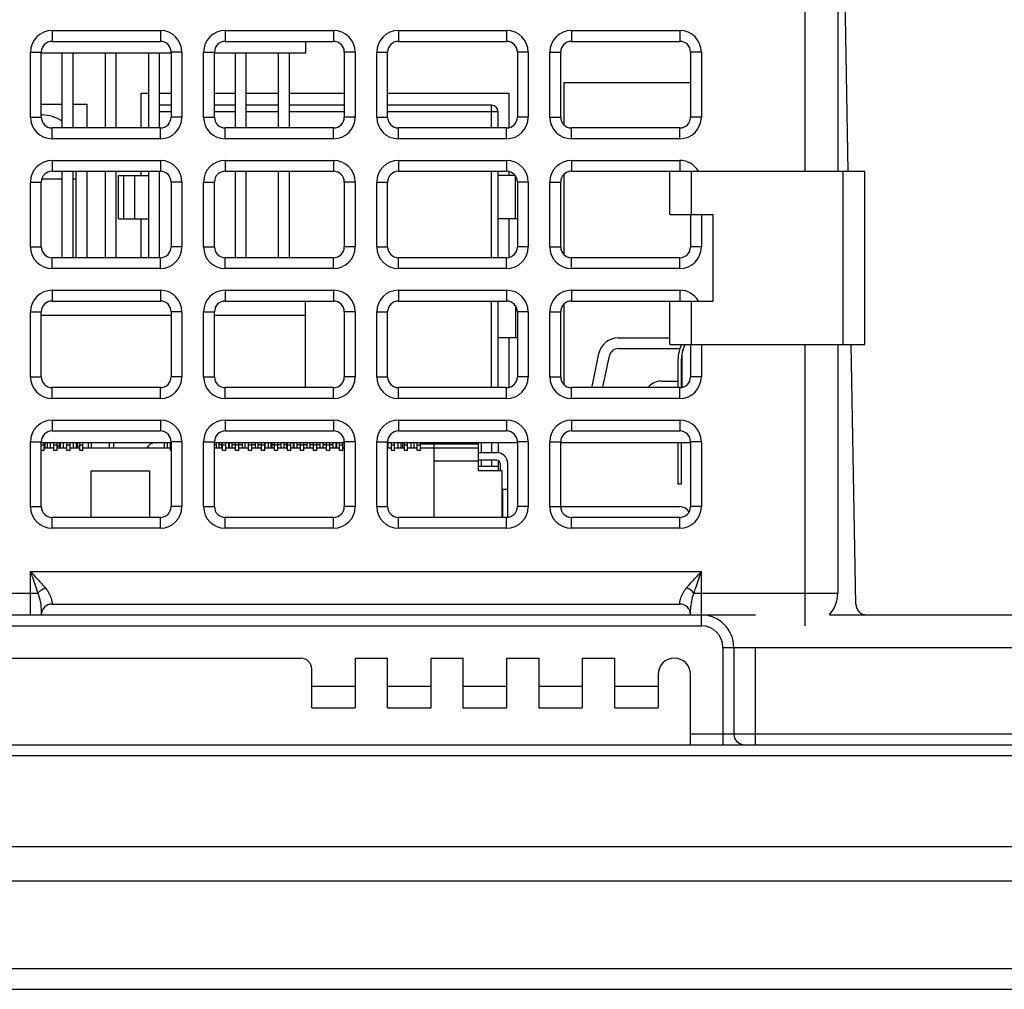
# Model space of a CAD drawing. Header units: millimetres. Extents: x 0 to 594, y 0 to 420.
# Tile 6 of 18: x 270 to 316, y 48 to 92. Entities that reach past the tile are written whole.
import ezdxf

# ---------------------------------------------------------------- set-up
doc = ezdxf.new("R2010")
doc.units = ezdxf.units.MM
doc.header["$LTSCALE"] = 32.67
doc.layers.get('0').update_dxf_attribs({"linetype": 'CONTINUOUS'})
doc.layers.add('3_ALL_AXES', color=7, linetype='CONTINUOUS')
doc.styles.get("Standard").update_dxf_attribs({"font": 'txt', "width": 0.85})
doc.dimstyles.new('DIMSTYLE_1', dxfattribs={"dimtxt": 3.5, "dimasz": 3.5, "dimexe": 1, "dimexo": 0.5, "dimgap": 0.875, "dimtad": 1, "dimdec": 4, "dimdsep": 46, "dimtxsty": 'STANDARD', "dimblk": '_FILLED', "dimblk1": '_FILLED', "dimblk2": '_FILLED', "dimcen": 0.09, "dimadec": 4, "dimazin": 2, "dimtp": 0.2, "dimtm": 0.2, "dimtfac": 1, "dimtdec": 4, "dimtofl": 0, "dimtmove": 0, "dimatfit": 3, "dimldrblk": '_FILLED', "dimfxl": 1, "dimtolj": 1, "dimarcsym": 0})

# ---------------------------------------------------------------- blocks, each defined once
blk = doc.blocks.new('_FILLED')
at = {"color": 0, "linetype": 'BYBLOCK'}
blk.add_solid([(0, 0), (-1, 0.143), (-1, -0.143)], dxfattribs=at)
blk = doc.blocks.new('*D8')
at = {"color": 2, "linetype": 'CONTINUOUS'}
for p, q in [((169.241, 58.915), (169.241, 133.404)), ((355.241, 58.915), (355.241, 133.404)), ((169.241, 132.404), (262.241, 132.404)), ((355.241, 132.404), (262.241, 132.404))]:
    blk.add_line(p, q, dxfattribs=at)
at = {"color": 2, "linetype": 'CONTINUOUS', "xscale": 3.5, "yscale": 3.5, "zscale": 3.5, "rotation": 180}
blk.add_blockref('_FILLED', (169.241, 132.404), dxfattribs=at)
at = {"color": 2, "linetype": 'CONTINUOUS', "xscale": 3.5, "yscale": 3.5, "zscale": 3.5}
blk.add_blockref('_FILLED', (355.241, 132.404), dxfattribs=at)
at = {"color": 2, "linetype": 'CONTINUOUS', "insert": (262.241, 136.779), "char_height": 3.5, "width": 11.25, "attachment_point": 2, "line_spacing_factor": 0.9}
blk.add_mtext('186', dxfattribs=at)

msp = doc.modelspace()

# ---------------------------------------------------------------- linework, layer by layer
at = {"color": 9, "linetype": 'CONTINUOUS'}
for p, q in [((306.54111, 85.41529), (306.54111, 113.41529)), ((271.74111, 91.91529), (271.74111, 91.41529)), ((271.74111, 91.91529), (276.74111, 91.91529)), ((276.74111, 91.91529), (276.74111, 91.41529)), ((279.74111, 91.91529), (284.74111, 91.91529)), ((279.74111, 91.91529), (279.74111, 91.41529)), ((284.74111, 91.91529), (284.74111, 91.41529)), ((287.74111, 91.91529), (292.74111, 91.91529)), ((287.74111, 91.91529), (287.74111, 91.41529)), ((292.74111, 91.91529), (292.74111, 91.41529)), ((295.74111, 91.91529), (300.74111, 91.91529)), ((295.74111, 91.91529), (295.74111, 91.41529)), ((300.74111, 91.91529), (300.74111, 91.41529)), ((270.74111, 87.91529), (270.74111, 90.91529)), ((270.74111, 90.91529), (271.24111, 90.91529)), ((277.74111, 90.91529), (277.24111, 90.91529)), ((277.74111, 90.91529), (277.74111, 87.91529)), ((278.74111, 90.91529), (279.24111, 90.91529)), ((278.74111, 87.91529), (278.74111, 90.91529)), ((285.74111, 90.91529), (285.24111, 90.91529)), ((285.74111, 90.91529), (285.74111, 87.91529)), ((286.74111, 90.91529), (287.24111, 90.91529)), ((286.74111, 87.91529), (286.74111, 90.91529)), ((293.74111, 90.91529), (293.24111, 90.91529)), ((293.74111, 90.91529), (293.74111, 87.91529)), ((294.74111, 90.91529), (295.24111, 90.91529)), ((294.74111, 87.91529), (294.74111, 90.91529)), ((301.74111, 90.91529), (301.24111, 90.91529)), ((301.74111, 90.91529), (301.74111, 87.91529)), ((292.05111, 87.41529), (292.05111, 88.46529)), ((270.74111, 87.91529), (271.24111, 87.91529)), ((277.24111, 88.16529), (276.69111, 88.16529)), ((277.74111, 87.91529), (277.24111, 87.91529)), ((278.74111, 87.91529), (279.24111, 87.91529)), ((280.19111, 88.16529), (279.24111, 88.16529)), ((282.19111, 88.16529), (280.69111, 88.16529)), ((285.24111, 88.16529), (282.69111, 88.16529)), ((285.74111, 87.91529), (285.24111, 87.91529)), ((286.74111, 87.91529), (287.24111, 87.91529)), ((292.35111, 88.16529), (287.24111, 88.16529)), ((293.74111, 87.91529), (293.24111, 87.91529)), ((294.74111, 87.91529), (295.24111, 87.91529)), ((301.74111, 87.91529), (301.24111, 87.91529)), ((271.74111, 86.91529), (271.74111, 87.41529)), ((276.74111, 86.91529), (276.74111, 87.41529)), ((279.74111, 86.91529), (279.74111, 87.41529)), ((284.74111, 86.91529), (284.74111, 87.41529)), ((287.74111, 86.91529), (287.74111, 87.41529)), ((292.74111, 86.91529), (292.74111, 87.41529)), ((295.74111, 86.91529), (295.74111, 87.41529)), ((300.74111, 86.91529), (300.74111, 87.41529)), ((276.74111, 86.91529), (271.74111, 86.91529)), ((284.74111, 86.91529), (279.74111, 86.91529)), ((292.74111, 86.91529), (287.74111, 86.91529)), ((300.74111, 86.91529), (295.74111, 86.91529)), ((271.74111, 85.91529), (276.74111, 85.91529)), ((271.74111, 85.91529), (271.74111, 85.41529)), ((276.74111, 85.91529), (276.74111, 85.41529)), ((279.74111, 85.91529), (284.74111, 85.91529)), ((279.74111, 85.91529), (279.74111, 85.41529)), ((284.74111, 85.91529), (284.74111, 85.41529)), ((287.74111, 85.91529), (292.74111, 85.91529)), ((287.74111, 85.91529), (287.74111, 85.41529)), ((292.74111, 85.91529), (292.74111, 85.41529)), ((295.74111, 85.91529), (300.74111, 85.91529)), ((295.74111, 85.91529), (295.74111, 85.41529)), ((300.74111, 85.91529), (300.74111, 85.41529)), ((292.05111, 81.41529), (292.05111, 85.41529)), ((301.29111, 83.41529), (301.29111, 85.41529)), ((308.29111, 77.41529), (308.29111, 85.41529)), ((270.74111, 84.91529), (271.24111, 84.91529)), ((270.74111, 81.91529), (270.74111, 84.91529)), ((277.74111, 84.91529), (277.24111, 84.91529)), ((277.74111, 84.91529), (277.74111, 81.91529)), ((278.74111, 84.91529), (279.24111, 84.91529)), ((278.74111, 81.91529), (278.74111, 84.91529)), ((285.74111, 84.91529), (285.24111, 84.91529)), ((285.74111, 84.91529), (285.74111, 81.91529)), ((286.74111, 84.91529), (287.24111, 84.91529)), ((286.74111, 81.91529), (286.74111, 84.91529)), ((293.74111, 84.91529), (293.24111, 84.91529)), ((293.74111, 84.91529), (293.74111, 81.91529)), ((294.74111, 84.91529), (295.24111, 84.91529)), ((294.74111, 81.91529), (294.74111, 84.91529)), ((301.74111, 83.41529), (301.74111, 81.91529)), ((270.74111, 81.91529), (271.24111, 81.91529)), ((277.74111, 81.91529), (277.24111, 81.91529)), ((278.74111, 81.91529), (279.24111, 81.91529)), ((285.74111, 81.91529), (285.24111, 81.91529)), ((286.74111, 81.91529), (287.24111, 81.91529)), ((293.74111, 81.91529), (293.24111, 81.91529)), ((294.74111, 81.91529), (295.24111, 81.91529)), ((301.74111, 81.91529), (301.24111, 81.91529)), ((271.74111, 80.91529), (271.74111, 81.41529)), ((276.74111, 80.91529), (276.74111, 81.41529)), ((279.74111, 80.91529), (279.74111, 81.41529)), ((284.74111, 80.91529), (284.74111, 81.41529)), ((287.74111, 80.91529), (287.74111, 81.41529)), ((292.74111, 80.91529), (292.74111, 81.41529)), ((295.74111, 80.91529), (295.74111, 81.41529)), ((300.74111, 80.91529), (300.74111, 81.41529)), ((276.74111, 80.91529), (271.74111, 80.91529)), ((284.74111, 80.91529), (279.74111, 80.91529)), ((292.74111, 80.91529), (287.74111, 80.91529)), ((300.74111, 80.91529), (295.74111, 80.91529)), ((271.74111, 79.91529), (276.74111, 79.91529)), ((271.74111, 79.91529), (271.74111, 79.41529)), ((276.74111, 79.91529), (276.74111, 79.41529)), ((279.74111, 79.91529), (284.74111, 79.91529)), ((279.74111, 79.91529), (279.74111, 79.41529)), ((284.74111, 79.91529), (284.74111, 79.41529)), ((287.74111, 79.91529), (292.74111, 79.91529)), ((287.74111, 79.91529), (287.74111, 79.41529)), ((292.74111, 79.91529), (292.74111, 79.41529)), ((295.74111, 79.91529), (300.74111, 79.91529)), ((295.74111, 79.91529), (295.74111, 79.41529)), ((300.74111, 79.91529), (300.74111, 79.41529)), ((292.05111, 75.41529), (292.05111, 79.41529)), ((301.29111, 77.41529), (301.29111, 79.41529)), ((270.74111, 78.91529), (271.24111, 78.91529)), ((270.74111, 75.91529), (270.74111, 78.91529)), ((277.74111, 78.91529), (277.24111, 78.91529)), ((277.74111, 78.91529), (277.74111, 75.91529)), ((278.74111, 78.91529), (279.24111, 78.91529)), ((278.74111, 75.91529), (278.74111, 78.91529)), ((285.74111, 78.91529), (285.24111, 78.91529)), ((285.74111, 78.91529), (285.74111, 75.91529)), ((286.74111, 78.91529), (287.24111, 78.91529)), ((286.74111, 75.91529), (286.74111, 78.91529)), ((293.74111, 78.91529), (293.24111, 78.91529)), ((293.74111, 78.91529), (293.74111, 75.91529)), ((294.74111, 78.91529), (295.24111, 78.91529)), ((294.74111, 75.91529), (294.74111, 78.91529)), ((301.74111, 77.41529), (301.74111, 75.91529)), ((306.54111, 64.41529), (306.54111, 77.41529)), ((270.74111, 75.91529), (271.24111, 75.91529)), ((277.74111, 75.91529), (277.24111, 75.91529)), ((278.74111, 75.91529), (279.24111, 75.91529)), ((285.74111, 75.91529), (285.24111, 75.91529)), ((286.74111, 75.91529), (287.24111, 75.91529)), ((293.74111, 75.91529), (293.24111, 75.91529)), ((294.74111, 75.91529), (295.24111, 75.91529)), ((301.74111, 75.91529), (301.24111, 75.91529)), ((271.74111, 74.91529), (271.74111, 75.41529)), ((276.74111, 74.91529), (276.74111, 75.41529)), ((279.74111, 74.91529), (279.74111, 75.41529)), ((284.74111, 74.91529), (284.74111, 75.41529)), ((287.74111, 74.91529), (287.74111, 75.41529)), ((292.74111, 74.91529), (292.74111, 75.41529)), ((295.74111, 74.91529), (295.74111, 75.41529)), ((300.74111, 74.91529), (300.74111, 75.41529)), ((276.74111, 74.91529), (271.74111, 74.91529)), ((284.74111, 74.91529), (279.74111, 74.91529)), ((292.74111, 74.91529), (287.74111, 74.91529)), ((300.74111, 74.91529), (295.74111, 74.91529)), ((271.74111, 73.91529), (276.74111, 73.91529)), ((271.74111, 73.91529), (271.74111, 73.41529)), ((276.74111, 73.91529), (276.74111, 73.41529)), ((279.74111, 73.91529), (284.74111, 73.91529)), ((279.74111, 73.91529), (279.74111, 73.41529)), ((284.74111, 73.91529), (284.74111, 73.41529)), ((287.74111, 73.91529), (292.74111, 73.91529)), ((287.74111, 73.91529), (287.74111, 73.41529)), ((292.74111, 73.91529), (292.74111, 73.41529)), ((295.74111, 73.91529), (300.74111, 73.91529)), ((295.74111, 73.91529), (295.74111, 73.41529)), ((300.74111, 73.91529), (300.74111, 73.41529)), ((270.74111, 72.91529), (271.24111, 72.91529)), ((270.74111, 69.91529), (270.74111, 72.91529)), ((277.74111, 72.91529), (277.24111, 72.91529)), ((277.74111, 72.91529), (277.74111, 69.91529)), ((278.74111, 72.91529), (279.24111, 72.91529)), ((278.74111, 69.91529), (278.74111, 72.91529)), ((285.74111, 72.91529), (285.24111, 72.91529)), ((285.74111, 72.91529), (285.74111, 69.91529)), ((286.74111, 72.91529), (287.24111, 72.91529)), ((286.74111, 69.91529), (286.74111, 72.91529)), ((293.74111, 72.91529), (293.24111, 72.91529)), ((293.74111, 72.91529), (293.74111, 69.91529)), ((294.74111, 72.91529), (295.24111, 72.91529)), ((294.74111, 69.91529), (294.74111, 72.91529)), ((301.74111, 72.91529), (301.24111, 72.91529)), ((301.74111, 72.91529), (301.74111, 69.91529)), ((271.24111, 72.76529), (271.36611, 72.76529)), ((271.81611, 72.76529), (271.96611, 72.76529)), ((272.41611, 72.76529), (272.56611, 72.76529)), ((273.01611, 72.76529), (273.16611, 72.76529)), ((277.21611, 72.76529), (277.24111, 72.76529)), ((279.61611, 72.76529), (279.76611, 72.76529)), ((280.21611, 72.76529), (280.36611, 72.76529)), ((280.81611, 72.76529), (280.96611, 72.76529)), ((281.41611, 72.76529), (281.56611, 72.76529)), ((282.01611, 72.76529), (282.16611, 72.76529)), ((282.61611, 72.76529), (282.76611, 72.76529)), ((283.21611, 72.76529), (283.36611, 72.76529)), ((283.81611, 72.76529), (283.96611, 72.76529)), ((284.41611, 72.76529), (284.56611, 72.76529)), ((285.01611, 72.76529), (285.16611, 72.76529)), ((287.41611, 72.76529), (287.56611, 72.76529)), ((288.01611, 72.76529), (288.16611, 72.76529)), ((288.61611, 72.76529), (288.76611, 72.76529)), ((292.57293, 69.41529), (292.57293, 70.71529)), ((270.74111, 69.91529), (271.24111, 69.91529)), ((277.74111, 69.91529), (277.24111, 69.91529)), ((278.74111, 69.91529), (279.24111, 69.91529)), ((285.74111, 69.91529), (285.24111, 69.91529)), ((286.74111, 69.91529), (287.24111, 69.91529)), ((293.74111, 69.91529), (293.24111, 69.91529)), ((294.74111, 69.91529), (295.24111, 69.91529)), ((301.74111, 69.91529), (301.24111, 69.91529)), ((271.74111, 68.91529), (271.74111, 69.41529)), ((276.74111, 68.91529), (276.74111, 69.41529)), ((279.74111, 68.91529), (279.74111, 69.41529)), ((284.74111, 68.91529), (284.74111, 69.41529)), ((287.74111, 68.91529), (287.74111, 69.41529)), ((292.74111, 68.91529), (292.74111, 69.41529)), ((295.74111, 68.91529), (295.74111, 69.41529)), ((300.74111, 68.91529), (300.74111, 69.41529)), ((276.74111, 68.91529), (271.74111, 68.91529)), ((284.74111, 68.91529), (279.74111, 68.91529)), ((292.74111, 68.91529), (287.74111, 68.91529)), ((300.74111, 68.91529), (295.74111, 68.91529)), ((270.74111, 66.91529), (301.74111, 66.91529)), ((270.74111, 64.91529), (270.74111, 66.91529)), ((301.74111, 64.41529), (301.74111, 66.91529)), ((253.40049, 65.91529), (271.08174, 65.91529)), ((301.40049, 65.91529), (308.04111, 65.91529)), ((222.74111, 64.41529), (301.74111, 64.41529)), ((302.74111, 63.41529), (353.24111, 63.41529)), ((302.74111, 63.41529), (302.74111, 58.91529)), ((304.24111, 58.91529), (304.24111, 63.41529)), ((283.74111, 61.61529), (285.74111, 61.61529)), ((287.24111, 61.61529), (289.24111, 61.61529)), ((290.74111, 61.61529), (292.74111, 61.61529)), ((294.24111, 61.61529), (296.24111, 61.61529)), ((297.74111, 61.61529), (299.74111, 61.61529)), ((301.24111, 59.41529), (353.24111, 59.41529)), ((169.24111, 58.41529), (355.24111, 58.41529)), ((163.38201, 48.58039), (361.10021, 48.58039))]:
    msp.add_line(p, q, dxfattribs=at)
at = {"color": 7, "linetype": 'CONTINUOUS'}
for p, q in [((308.52985, 85.41529), (308.06684, 111.94147)), ((308.04111, 111.91529), (308.04111, 85.41529)), ((271.74111, 91.41529), (276.74111, 91.41529)), ((279.74111, 91.41529), (284.74111, 91.41529)), ((283.44111, 91.41529), (283.44111, 90.86529)), ((287.74111, 91.41529), (292.74111, 91.41529)), ((295.74111, 91.41529), (300.74111, 91.41529)), ((271.24111, 87.91529), (271.24111, 90.91529)), ((277.24111, 90.86529), (271.24111, 90.86529)), ((272.19111, 90.86529), (272.19111, 87.41529)), ((272.69111, 90.86529), (272.69111, 87.41529)), ((274.19111, 90.86529), (274.19111, 87.41529)), ((274.69111, 90.86529), (274.69111, 87.41529)), ((276.19111, 90.86529), (276.19111, 87.41529)), ((276.69111, 90.86529), (276.69111, 87.41529)), ((277.24111, 90.91529), (277.24111, 87.91529)), ((279.24111, 87.91529), (279.24111, 90.91529)), ((283.44111, 90.86529), (279.24111, 90.86529)), ((280.19111, 90.86529), (280.19111, 87.41529)), ((280.69111, 90.86529), (280.69111, 87.41529)), ((282.19111, 90.86529), (282.19111, 87.41529)), ((282.69111, 90.86529), (282.69111, 87.41529)), ((285.24111, 90.91529), (285.24111, 87.91529)), ((287.24111, 87.91529), (287.24111, 90.91529)), ((293.24111, 90.91529), (293.24111, 87.91529)), ((295.24111, 87.91529), (295.24111, 90.91529)), ((301.24111, 90.91529), (301.24111, 87.91529)), ((295.40111, 89.51529), (301.24111, 89.51529)), ((295.40111, 87.54985), (295.40111, 89.51529)), ((275.85111, 87.41529), (275.85111, 89.01529)), ((275.85111, 89.01529), (276.19111, 89.01529)), ((276.69111, 89.01529), (277.24111, 89.01529)), ((279.24111, 89.01529), (280.19111, 89.01529)), ((280.69111, 89.01529), (282.19111, 89.01529)), ((282.69111, 89.01529), (285.24111, 89.01529)), ((287.24111, 89.01529), (292.85111, 89.01529)), ((292.85111, 89.01529), (292.85111, 87.42847)), ((273.35111, 88.51529), (273.35111, 87.41529)), ((277.24111, 88.46529), (276.69111, 88.46529)), ((280.19111, 88.46529), (279.24111, 88.46529)), ((282.19111, 88.46529), (280.69111, 88.46529)), ((285.24111, 88.46529), (282.69111, 88.46529)), ((292.05111, 88.46529), (287.24111, 88.46529)), ((271.24111, 88.01529), (271.27631, 88.01529)), ((292.35111, 87.41529), (292.35111, 88.16529)), ((276.74111, 87.41529), (271.74111, 87.41529)), ((284.74111, 87.41529), (279.74111, 87.41529)), ((292.74111, 87.41529), (287.74111, 87.41529)), ((300.74111, 87.41529), (295.74111, 87.41529)), ((271.74111, 85.41529), (276.74111, 85.41529)), ((272.19111, 85.41529), (272.19111, 81.41529)), ((272.69111, 85.41529), (272.69111, 81.41529)), ((272.85111, 81.41529), (272.85111, 85.41529)), ((273.35111, 85.41529), (273.35111, 81.41529)), ((274.19111, 85.41529), (274.19111, 81.41529)), ((274.69111, 85.41529), (274.69111, 81.41529)), ((275.85111, 85.21529), (275.85111, 85.41529)), ((276.19111, 85.41529), (276.19111, 81.41529)), ((276.69111, 85.41529), (276.69111, 81.41529)), ((279.74111, 85.41529), (284.74111, 85.41529)), ((280.19111, 85.41529), (280.19111, 81.41529)), ((280.69111, 85.41529), (280.69111, 81.41529)), ((282.19111, 85.41529), (282.19111, 81.41529)), ((282.69111, 85.41529), (282.69111, 81.41529)), ((287.74111, 85.41529), (292.74111, 85.41529)), ((292.35111, 81.41529), (292.35111, 85.41529)), ((292.85111, 85.40212), (292.85111, 85.21529)), ((295.40111, 81.54985), (295.40111, 85.28073)), ((295.74111, 85.41529), (300.29111, 85.41529)), ((271.24111, 81.91529), (271.24111, 84.91529)), ((272.19111, 85.04529), (271.25835, 85.04529)), ((272.85111, 85.04529), (272.69111, 85.04529)), ((277.24111, 84.91529), (277.24111, 81.91529)), ((279.24111, 81.91529), (279.24111, 84.91529)), ((285.24111, 84.91529), (285.24111, 81.91529)), ((287.24111, 81.91529), (287.24111, 84.91529)), ((293.24111, 84.91529), (293.24111, 81.91529)), ((295.24111, 81.91529), (295.24111, 84.91529)), ((301.24111, 83.41529), (301.24111, 81.91529)), ((275.85111, 81.41529), (275.85111, 83.21529)), ((292.85111, 83.21529), (292.85111, 81.42847)), ((276.74111, 81.41529), (271.74111, 81.41529)), ((284.74111, 81.41529), (279.74111, 81.41529)), ((292.74111, 81.41529), (287.74111, 81.41529)), ((300.74111, 81.41529), (295.74111, 81.41529)), ((271.74111, 79.41529), (276.74111, 79.41529)), ((279.74111, 79.41529), (284.74111, 79.41529)), ((283.44111, 75.41529), (283.44111, 79.41529)), ((287.74111, 79.41529), (292.74111, 79.41529)), ((292.35111, 75.41529), (292.35111, 79.41529)), ((295.40111, 75.54985), (295.40111, 79.28073)), ((295.74111, 79.41529), (300.29111, 79.41529)), ((271.24111, 75.91529), (271.24111, 78.91529)), ((271.24111, 78.76529), (277.24111, 78.76529)), ((277.24111, 78.91529), (277.24111, 75.91529)), ((279.24111, 75.91529), (279.24111, 78.91529)), ((279.24111, 78.76529), (283.44111, 78.76529)), ((285.24111, 78.91529), (285.24111, 75.91529)), ((287.24111, 75.91529), (287.24111, 78.91529)), ((293.24111, 78.91529), (293.24111, 75.91529)), ((295.24111, 75.91529), (295.24111, 78.91529)), ((292.85111, 77.71529), (292.85111, 75.42847)), ((297.89995, 77.7132), (300.29111, 77.7132)), ((300.75236, 77.20047), (300.83295, 77.41529)), ((300.8928, 77.14778), (300.99316, 77.41529)), ((301.24111, 77.41529), (301.24111, 75.91529)), ((308.04111, 77.41529), (308.04111, 65.91529)), ((308.87911, 65.40657), (308.66949, 77.41529)), ((296.70855, 75.54077), (297.00924, 76.98848)), ((297.89995, 77.21739), (300.75871, 77.21739)), ((300.84111, 76.96279), (300.84111, 75.42648)), ((297.194, 75.43994), (297.49469, 76.88765)), ((300.67111, 75.41529), (300.67111, 76.75261)), ((300.82111, 75.4225), (300.82111, 76.75261)), ((299.87733, 75.71529), (300.67111, 75.71529)), ((300.82111, 75.71529), (300.84111, 75.71529)), ((276.74111, 75.41529), (271.74111, 75.41529)), ((284.74111, 75.41529), (279.74111, 75.41529)), ((292.74111, 75.41529), (287.74111, 75.41529)), ((300.74111, 75.41529), (295.74111, 75.41529)), ((271.74111, 73.41529), (276.74111, 73.41529)), ((279.74111, 73.41529), (284.74111, 73.41529)), ((287.74111, 73.41529), (292.74111, 73.41529)), ((295.74111, 73.41529), (300.74111, 73.41529)), ((271.24111, 69.91529), (271.24111, 72.91529)), ((277.24111, 72.86529), (271.24111, 72.86529)), ((271.36611, 72.51529), (271.36611, 72.86529)), ((271.41611, 72.61529), (271.41611, 72.86529)), ((271.51611, 72.86529), (271.51611, 72.61529)), ((271.66611, 72.61529), (271.66611, 72.86529)), ((271.81611, 72.51529), (271.81611, 72.86529)), ((271.96611, 72.51529), (271.96611, 72.86529)), ((272.06611, 72.86529), (272.06611, 72.61529)), ((272.11611, 72.86529), (272.11611, 72.61529)), ((272.26611, 72.61529), (272.26611, 72.86529)), ((272.41611, 72.51529), (272.41611, 72.86529)), ((272.56611, 72.51529), (272.56611, 72.86529)), ((272.71611, 72.86529), (272.71611, 72.61529)), ((272.86611, 72.61529), (272.86611, 72.86529)), ((272.91611, 72.61529), (272.91611, 72.86529)), ((273.01611, 72.51529), (273.01611, 72.86529)), ((273.16611, 72.51529), (273.16611, 72.86529)), ((273.41611, 72.61529), (273.41611, 72.86529)), ((273.56611, 72.61529), (273.56611, 72.86529)), ((274.39111, 72.61529), (274.39111, 72.86529)), ((274.59111, 72.61529), (274.59111, 72.86529)), ((276.35111, 72.83976), (276.35111, 72.86529)), ((276.91611, 72.86529), (276.91611, 72.61529)), ((277.06611, 72.61529), (277.06611, 72.86529)), ((277.21611, 72.51529), (277.21611, 72.86529)), ((277.24111, 72.91529), (277.24111, 69.91529)), ((279.24111, 69.91529), (279.24111, 72.91529)), ((285.24111, 72.86529), (279.24111, 72.86529)), ((279.31611, 72.86529), (279.31611, 72.61529)), ((279.46611, 72.61529), (279.46611, 72.86529)), ((279.58111, 72.61529), (279.58111, 72.86529)), ((279.61611, 72.51529), (279.61611, 72.86529)), ((279.76611, 72.51529), (279.76611, 72.86529)), ((279.90111, 72.61529), (279.90111, 72.86529)), ((279.91611, 72.86529), (279.91611, 72.61529)), ((280.06611, 72.61529), (280.06611, 72.86529)), ((280.21611, 72.51529), (280.21611, 72.86529)), ((280.36611, 72.51529), (280.36611, 72.86529)), ((280.51611, 72.86529), (280.51611, 72.61529)), ((280.66611, 72.61529), (280.66611, 72.86529)), ((280.81611, 72.51529), (280.81611, 72.86529)), ((280.96611, 72.51529), (280.96611, 72.86529)), ((281.11611, 72.86529), (281.11611, 72.61529)), ((281.26611, 72.61529), (281.26611, 72.86529)), ((281.41611, 72.51529), (281.41611, 72.86529)), ((281.56611, 72.51529), (281.56611, 72.86529)), ((281.58111, 72.61529), (281.58111, 72.86529)), ((281.71611, 72.86529), (281.71611, 72.61529)), ((281.86611, 72.61529), (281.86611, 72.86529)), ((281.90111, 72.61529), (281.90111, 72.86529)), ((282.01611, 72.51529), (282.01611, 72.86529)), ((282.16611, 72.51529), (282.16611, 72.86529)), ((282.31611, 72.86529), (282.31611, 72.61529)), ((282.46611, 72.61529), (282.46611, 72.86529)), ((282.58111, 72.61529), (282.58111, 72.86529)), ((282.61611, 72.51529), (282.61611, 72.86529)), ((282.76611, 72.51529), (282.76611, 72.86529)), ((282.90111, 72.61529), (282.90111, 72.86529)), ((282.91611, 72.86529), (282.91611, 72.61529)), ((283.06611, 72.61529), (283.06611, 72.86529)), ((283.21611, 72.51529), (283.21611, 72.86529)), ((283.36611, 72.51529), (283.36611, 72.86529)), ((283.51611, 72.86529), (283.51611, 72.61529)), ((283.66611, 72.61529), (283.66611, 72.86529)), ((283.81611, 72.51529), (283.81611, 72.86529)), ((283.96611, 72.51529), (283.96611, 72.86529)), ((284.11611, 72.86529), (284.11611, 72.61529)), ((284.26611, 72.61529), (284.26611, 72.86529)), ((284.41611, 72.51529), (284.41611, 72.86529)), ((284.56611, 72.51529), (284.56611, 72.86529)), ((284.71611, 72.86529), (284.71611, 72.61529)), ((284.86611, 72.61529), (284.86611, 72.86529)), ((284.89111, 72.61529), (284.89111, 72.86529)), ((285.01611, 72.51529), (285.01611, 72.86529)), ((285.16611, 72.51529), (285.16611, 72.86529)), ((285.24111, 72.91529), (285.24111, 69.91529)), ((287.24111, 69.91529), (287.24111, 72.91529)), ((293.24111, 72.86529), (287.24111, 72.86529)), ((287.26611, 72.61529), (287.26611, 72.86529)), ((287.41611, 72.51529), (287.41611, 72.86529)), ((287.56611, 72.51529), (287.56611, 72.86529)), ((287.71611, 72.86529), (287.71611, 72.61529)), ((287.86611, 72.61529), (287.86611, 72.86529)), ((288.01611, 72.51529), (288.01611, 72.86529)), ((288.16611, 72.51529), (288.16611, 72.86529)), ((288.31611, 72.86529), (288.31611, 72.61529)), ((288.46611, 72.61529), (288.46611, 72.86529)), ((288.61611, 72.51529), (288.61611, 72.86529)), ((288.76611, 72.51529), (288.76611, 72.86529)), ((288.76611, 72.81529), (291.44111, 72.81529)), ((289.39111, 69.41529), (289.39111, 72.81529)), ((289.76611, 72.86529), (289.76611, 72.81529)), ((291.11611, 72.86529), (291.11611, 72.81529)), ((291.44111, 71.56529), (291.44111, 72.81529)), ((292.05111, 72.86529), (292.05111, 72.41529)), ((292.35111, 72.86529), (292.35111, 72.41119)), ((293.24111, 72.91529), (293.24111, 69.91529)), ((295.24111, 69.91529), (295.24111, 72.91529)), ((301.24111, 72.86529), (295.24111, 72.86529)), ((300.67111, 70.96529), (300.67111, 72.86529)), ((300.82111, 70.96529), (300.82111, 72.86529)), ((301.24111, 72.91529), (301.24111, 69.91529)), ((271.36611, 72.51529), (271.24111, 72.51529)), ((271.81611, 72.61529), (271.36611, 72.61529)), ((271.96611, 72.51529), (271.81611, 72.51529)), ((272.06611, 72.71529), (271.96611, 72.71529)), ((272.41611, 72.61529), (271.96611, 72.61529)), ((272.56611, 72.51529), (272.41611, 72.51529)), ((273.01611, 72.61529), (272.56611, 72.61529)), ((273.01611, 72.71529), (272.91611, 72.71529)), ((273.16611, 72.51529), (273.01611, 72.51529)), ((277.21611, 72.61529), (273.16611, 72.61529)), ((277.24111, 72.51529), (277.21611, 72.51529)), ((279.31611, 72.76529), (279.24111, 72.76529)), ((279.61611, 72.61529), (279.24111, 72.61529)), ((279.58111, 72.76529), (279.46611, 72.76529)), ((279.76611, 72.51529), (279.61611, 72.51529)), ((280.21611, 72.61529), (279.76611, 72.61529)), ((279.91611, 72.76529), (279.90111, 72.76529)), ((280.21611, 72.76529), (280.06611, 72.76529)), ((280.36611, 72.51529), (280.21611, 72.51529)), ((280.51611, 72.76529), (280.36611, 72.76529)), ((280.81611, 72.61529), (280.36611, 72.61529)), ((280.96611, 72.51529), (280.81611, 72.51529)), ((281.11611, 72.76529), (280.96611, 72.76529)), ((281.41611, 72.61529), (280.96611, 72.61529)), ((281.41611, 72.76529), (281.26611, 72.76529)), ((281.56611, 72.51529), (281.41611, 72.51529)), ((281.58111, 72.76529), (281.56611, 72.76529)), ((282.01611, 72.61529), (281.56611, 72.61529)), ((282.01611, 72.76529), (281.90111, 72.76529)), ((282.16611, 72.51529), (282.01611, 72.51529)), ((282.31611, 72.76529), (282.16611, 72.76529)), ((282.61611, 72.61529), (282.16611, 72.61529)), ((282.58111, 72.76529), (282.46611, 72.76529)), ((282.76611, 72.51529), (282.61611, 72.51529)), ((283.21611, 72.61529), (282.76611, 72.61529)), ((282.91611, 72.76529), (282.90111, 72.76529)), ((283.21611, 72.76529), (283.06611, 72.76529)), ((283.36611, 72.51529), (283.21611, 72.51529)), ((283.51611, 72.76529), (283.36611, 72.76529)), ((283.81611, 72.61529), (283.36611, 72.61529)), ((283.81611, 72.76529), (283.66611, 72.76529)), ((283.96611, 72.51529), (283.81611, 72.51529)), ((284.11611, 72.76529), (283.96611, 72.76529)), ((284.41611, 72.61529), (283.96611, 72.61529)), ((284.41611, 72.76529), (284.26611, 72.76529)), ((284.56611, 72.51529), (284.41611, 72.51529)), ((284.71611, 72.76529), (284.56611, 72.76529)), ((285.01611, 72.61529), (284.56611, 72.61529)), ((284.89111, 72.76529), (284.86611, 72.76529)), ((285.16611, 72.51529), (285.01611, 72.51529)), ((285.24111, 72.61529), (285.16611, 72.61529)), ((287.41611, 72.61529), (287.24111, 72.61529)), ((287.56611, 72.51529), (287.41611, 72.51529)), ((288.01611, 72.61529), (287.56611, 72.61529)), ((288.16611, 72.51529), (288.01611, 72.51529)), ((288.61611, 72.61529), (288.16611, 72.61529)), ((288.76611, 72.51529), (288.61611, 72.51529)), ((291.44111, 72.61529), (288.76611, 72.61529)), ((291.44111, 72.41529), (292.29111, 72.41529)), ((291.44111, 72.01529), (289.39111, 72.01529)), ((292.29111, 72.06529), (291.44111, 72.06529)), ((292.05111, 72.06529), (292.05111, 71.76529)), ((292.35111, 72.05262), (292.35111, 71.76529)), ((292.44111, 71.91529), (292.44111, 71.56529)), ((292.79111, 69.41529), (292.79111, 71.91529)), ((273.54111, 71.56529), (276.24111, 71.56529)), ((273.54111, 69.41529), (273.54111, 71.56529)), ((276.24111, 71.56529), (276.24111, 69.41529)), ((292.36611, 71.76529), (291.44111, 71.76529)), ((292.54111, 71.56529), (291.44111, 71.56529)), ((292.36611, 71.56529), (292.36611, 71.76529)), ((292.54111, 69.41529), (292.54111, 71.56529)), ((292.79111, 70.71529), (292.54111, 70.71529)), ((300.67111, 70.96529), (300.82111, 70.96529)), ((295.24111, 69.91529), (300.74111, 69.91529)), ((276.74111, 69.41529), (271.74111, 69.41529)), ((284.74111, 69.41529), (279.74111, 69.41529)), ((292.74111, 69.41529), (287.74111, 69.41529)), ((300.74111, 69.41529), (295.74111, 69.41529)), ((271.74111, 65.41529), (300.74111, 65.41529)), ((264.49111, 64.91529), (304.24111, 64.91529)), ((307.65729, 64.91529), (352.74111, 64.91529)), ((303.24111, 63.41529), (303.24111, 59.41529)), ((267.99111, 62.91529), (283.24111, 62.91529)), ((285.74111, 62.91529), (287.24111, 62.91529)), ((285.74111, 62.91529), (285.74111, 60.61529)), ((287.24111, 60.61529), (287.24111, 62.91529)), ((289.24111, 62.91529), (290.74111, 62.91529)), ((289.24111, 62.91529), (289.24111, 60.61529)), ((290.74111, 60.61529), (290.74111, 62.91529)), ((292.74111, 62.91529), (294.24111, 62.91529)), ((292.74111, 62.91529), (292.74111, 60.61529)), ((294.24111, 60.61529), (294.24111, 62.91529)), ((296.24111, 62.91529), (297.74111, 62.91529)), ((296.24111, 62.91529), (296.24111, 60.61529)), ((297.74111, 60.61529), (297.74111, 62.91529)), ((283.74111, 60.61529), (283.74111, 62.41529)), ((299.74111, 62.16529), (299.74111, 60.61529)), ((301.24111, 58.91529), (301.24111, 62.16529)), ((283.74111, 60.61529), (285.74111, 60.61529)), ((287.24111, 60.61529), (289.24111, 60.61529)), ((290.74111, 60.61529), (292.74111, 60.61529)), ((294.24111, 60.61529), (296.24111, 60.61529)), ((297.74111, 60.61529), (299.74111, 60.61529)), ((168.74111, 58.91529), (355.74111, 58.91529)), ((163.24111, 54.21529), (361.24111, 54.21529)), ((361.24111, 52.61529), (163.24111, 52.61529)), ((164.3814, 47.61529), (360.10082, 47.61529))]:
    msp.add_line(p, q, dxfattribs=at)
at = {"color": 3, "linetype": 'CONTINUOUS'}
for p, q in [((300.29111, 85.41529), (309.29111, 85.41529)), ((300.29111, 83.41529), (300.29111, 85.41529)), ((309.29111, 77.41529), (309.29111, 85.41529)), ((300.29111, 83.41529), (302.29111, 83.41529)), ((302.29111, 79.41529), (302.29111, 83.41529)), ((300.29111, 79.41529), (302.29111, 79.41529)), ((300.29111, 77.41529), (300.29111, 79.41529)), ((300.29111, 77.41529), (309.29111, 77.41529))]:
    msp.add_line(p, q, dxfattribs=at)
at = {"color": 9, "linetype": 'CONTINUOUS'}
for centre, start, end in [((271.74111, 90.91529), 90, 180), ((276.74111, 90.91529), 0, 90), ((279.74111, 90.91529), 90, 180), ((284.74111, 90.91529), 0, 90), ((287.74111, 90.91529), 90, 180), ((292.74111, 90.91529), 0, 90), ((295.74111, 90.91529), 90, 180), ((300.74111, 90.91529), 0, 90), ((271.74111, 87.91529), 180, 270), ((276.74111, 87.91529), 270, 360), ((279.74111, 87.91529), 180, 270), ((284.74111, 87.91529), 270, 360), ((287.74111, 87.91529), 180, 270), ((292.74111, 87.91529), 270, 360), ((295.74111, 87.91529), 180, 270), ((300.74111, 87.91529), 270, 360), ((271.74111, 84.91529), 90, 180), ((276.74111, 84.91529), 0, 90), ((279.74111, 84.91529), 90, 180), ((284.74111, 84.91529), 0, 90), ((287.74111, 84.91529), 90, 180), ((292.74111, 84.91529), 0, 90), ((295.74111, 84.91529), 90, 180), ((300.74111, 84.91529), 30.01142, 90), ((271.74111, 81.91529), 180, 270), ((276.74111, 81.91529), 270, 360), ((279.74111, 81.91529), 180, 270), ((284.74111, 81.91529), 270, 360), ((287.74111, 81.91529), 180, 270), ((292.74111, 81.91529), 270, 360), ((295.74111, 81.91529), 180, 270), ((300.74111, 81.91529), 270, 360), ((271.74111, 78.91529), 90, 180), ((276.74111, 78.91529), 0, 90), ((279.74111, 78.91529), 90, 180), ((284.74111, 78.91529), 0, 90), ((287.74111, 78.91529), 90, 180), ((292.74111, 78.91529), 0, 90), ((295.74111, 78.91529), 90, 180), ((300.74111, 78.91529), 30.01142, 90), ((271.74111, 75.91529), 180, 270), ((276.74111, 75.91529), 270, 360), ((279.74111, 75.91529), 180, 270), ((284.74111, 75.91529), 270, 360), ((287.74111, 75.91529), 180, 270), ((292.74111, 75.91529), 270, 360), ((295.74111, 75.91529), 180, 270), ((300.74111, 75.91529), 270, 360), ((271.74111, 72.91529), 90, 180), ((276.74111, 72.91529), 0, 90), ((279.74111, 72.91529), 90, 180), ((284.74111, 72.91529), 0, 90), ((287.74111, 72.91529), 90, 180), ((292.74111, 72.91529), 0, 90), ((295.74111, 72.91529), 90, 180), ((300.74111, 72.91529), 0, 90), ((271.74111, 69.91529), 180, 270), ((276.74111, 69.91529), 270, 360), ((279.74111, 69.91529), 180, 270), ((284.74111, 69.91529), 270, 360), ((287.74111, 69.91529), 180, 270), ((292.74111, 69.91529), 270, 360), ((295.74111, 69.91529), 180, 270), ((300.74111, 69.91529), 270, 360), ((301.74111, 63.41529), 0, 90)]:
    msp.add_arc(centre, 1, start, end, dxfattribs=at)
at = {"color": 7, "linetype": 'CONTINUOUS'}
for centre, radius, start, end in [((271.74111, 90.91529), 0.5, 90, 180), ((276.74111, 90.91529), 0.5, 0, 90), ((279.74111, 90.91529), 0.5, 90, 180), ((284.74111, 90.91529), 0.5, 0, 90), ((287.74111, 90.91529), 0.5, 90, 180), ((292.74111, 90.91529), 0.5, 0, 90), ((295.74111, 90.91529), 0.5, 90, 180), ((300.74111, 90.91529), 0.5, 0, 90), ((292.05111, 88.16529), 0.3, 0, 90), ((271.74111, 87.91529), 0.5, 180, 270), ((271.27631, 86.44049), 1.5748, 54.455729, 90), ((276.74111, 87.91529), 0.5, 270, 360), ((279.74111, 87.91529), 0.5, 180, 270), ((284.74111, 87.91529), 0.5, 270, 360), ((287.74111, 87.91529), 0.5, 180, 270), ((292.74111, 87.91529), 0.5, 270, 360), ((295.74111, 87.91529), 0.5, 180, 270), ((300.74111, 87.91529), 0.5, 270, 360), ((271.74111, 84.91529), 0.5, 90, 180), ((276.74111, 84.91529), 0.5, 0, 90), ((279.74111, 84.91529), 0.5, 90, 180), ((284.74111, 84.91529), 0.5, 0, 90), ((287.74111, 84.91529), 0.5, 90, 180), ((292.74111, 84.91529), 0.5, 0, 90), ((295.74111, 84.91529), 0.5, 90, 180), ((271.74111, 81.91529), 0.5, 180, 270), ((276.74111, 81.91529), 0.5, 270, 360), ((279.74111, 81.91529), 0.5, 180, 270), ((284.74111, 81.91529), 0.5, 270, 360), ((287.74111, 81.91529), 0.5, 180, 270), ((292.74111, 81.91529), 0.5, 270, 360), ((295.74111, 81.91529), 0.5, 180, 270), ((300.74111, 81.91529), 0.5, 270, 360), ((271.74111, 78.91529), 0.5, 90, 180), ((276.74111, 78.91529), 0.5, 0, 90), ((279.74111, 78.91529), 0.5, 90, 180), ((284.74111, 78.91529), 0.5, 0, 90), ((287.74111, 78.91529), 0.5, 90, 180), ((292.74111, 78.91529), 0.5, 0, 90), ((295.74111, 78.91529), 0.5, 90, 180), ((297.89995, 76.80348), 0.90972, 90, 168.266594), ((297.89995, 76.80348), 0.4139, 90, 168.266594), ((301.94611, 76.75261), 1.275, 159.435527, 180), ((301.94611, 76.75261), 1.125, 159.435527, 180), ((271.74111, 75.91529), 0.5, 180, 270), ((276.74111, 75.91529), 0.5, 270, 360), ((279.74111, 75.91529), 0.5, 180, 270), ((284.74111, 75.91529), 0.5, 270, 360), ((287.74111, 75.91529), 0.5, 180, 270), ((292.74111, 75.91529), 0.5, 270, 360), ((295.74111, 75.91529), 0.5, 180, 270), ((296.06015, 75.67544), 0.66224, 336.851577, 348.266594), ((299.87733, 74.96529), 0.75, 90, 143.115185), ((300.74111, 75.91529), 0.5, 270, 360), ((296.06015, 75.67544), 1.15805, 347.006985, 348.266594), ((271.74111, 72.91529), 0.5, 90, 180), ((276.74111, 72.91529), 0.5, 0, 90), ((279.74111, 72.91529), 0.5, 90, 180), ((284.74111, 72.91529), 0.5, 0, 90), ((287.74111, 72.91529), 0.5, 90, 180), ((292.74111, 72.91529), 0.5, 0, 90), ((295.74111, 72.91529), 0.5, 90, 180), ((300.74111, 72.91529), 0.5, 0, 90), ((276.49111, 72.46529), 0.4, 90, 157.964985), ((292.29111, 71.91529), 0.5, 0, 90), ((292.29111, 71.91529), 0.15, 0, 90), ((271.74111, 69.91529), 0.5, 180, 270), ((276.74111, 69.91529), 0.5, 270, 360), ((279.74111, 69.91529), 0.5, 180, 270), ((284.74111, 69.91529), 0.5, 270, 360), ((287.74111, 69.91529), 0.5, 180, 270), ((292.74111, 69.91529), 0.5, 270, 360), ((295.74111, 69.91529), 0.5, 180, 270), ((300.74111, 69.91529), 0.5, 270, 360), ((300.74111, 69.41529), 0.5, 29.994224, 90), ((306.54111, 65.91529), 1.5, 318.141259, 360), ((271.74111, 64.91529), 0.5, 90, 180), ((300.74111, 64.91529), 0.5, 359.999994, 89.999988), ((309.37903, 65.41529), 0.5, 181, 270), ((301.74111, 63.41529), 1.5, 0, 90), ((283.24111, 62.41529), 0.5, 0, 90), ((300.49111, 62.16529), 0.75, 0, 180), ((303.74111, 59.41529), 0.5, 180, 270)]:
    msp.add_arc(centre, radius, start, end, dxfattribs=at)
at = {"color": 9, "linetype": 'CONTINUOUS'}
for points, knots in [([(270.74111, 66.91529), (270.85937, 66.78987), (271.09102, 66.5441), (271.31694, 66.29273), (271.42236, 66.16529)], [0, 0, 0, 0, 0.5103537, 1, 1, 1, 1]), ([(270.74111, 66.91529), (270.77076, 66.83143), (270.88803, 66.4994), (271.00376, 66.16668), (271.08174, 65.91529)], [0, 0, 0, 0, 0.25258804, 1, 1, 1, 1]), ([(301.05986, 66.16529), (301.16528, 66.29274), (301.39121, 66.5441), (301.62286, 66.78987), (301.74111, 66.91529)], [0, 0, 0, 0, 0.48965695, 1, 1, 1, 1]), ([(301.40049, 65.91529), (301.42617, 65.99808), (301.53478, 66.33309), (301.65262, 66.66499), (301.74111, 66.91529)], [0, 0, 0, 0, 0.24612754, 1, 1, 1, 1]), ([(271.08174, 65.91529), (271.12654, 65.96717), (271.23375, 66.06164), (271.35616, 66.13449), (271.42236, 66.16529)], [0, 0, 0, 0, 0.48421727, 1, 1, 1, 1]), ([(271.42236, 66.16529), (271.4606, 66.11902), (271.52844, 66.02597), (271.6098, 65.88445), (271.66871, 65.75363), (271.70264, 65.65365), (271.72049, 65.58385), (271.72937, 65.54046), (271.73518, 65.50332), (271.73855, 65.47262), (271.74034, 65.4487), (271.74077, 65.43274), (271.74118, 65.42378), (271.74084, 65.41906), (271.74153, 65.41717), (271.74082, 65.41528), (271.74111, 65.41529)], [0, 0, 0, 0, 0.21732424, 0.41577681, 0.59004688, 0.73593427, 0.79735568, 0.85081305, 0.89619281, 0.93343494, 0.96248878, 0.98330254, 0.990602, 0.99582132, 0.99895498, 1, 1, 1, 1]), ([(300.74111, 65.41529), (300.7414, 65.41528), (300.7407, 65.41716), (300.74139, 65.41906), (300.74104, 65.42378), (300.74145, 65.43274), (300.74188, 65.4487), (300.74367, 65.47262), (300.74705, 65.50333), (300.75286, 65.54047), (300.76174, 65.58385), (300.77959, 65.65366), (300.81352, 65.75364), (300.87243, 65.88446), (300.95379, 66.02598), (301.02162, 66.11902), (301.05986, 66.16529)], [0, 0, 0, 0, 0.00104507, 0.00417887, 0.00939844, 0.01669824, 0.03751302, 0.06656834, 0.10381226, 0.1491944, 0.20265493, 0.26407799, 0.40996865, 0.58424153, 0.78268352, 1, 1, 1, 1]), ([(301.40049, 65.91529), (301.35568, 65.96717), (301.24847, 66.06164), (301.12606, 66.13449), (301.05986, 66.16529)], [0, 0, 0, 0, 0.48421801, 1, 1, 1, 1]), ([(271.08174, 65.91529), (271.1303, 65.79207), (271.19131, 65.55821), (271.2342, 65.22153), (271.24113, 65.01471), (271.24111, 64.91549)], [0, 0, 0, 0, 0.39060686, 0.70739805, 1, 1, 1, 1]), ([(301.24111, 64.9154), (301.2411, 65.01407), (301.24796, 65.22053), (301.2907, 65.55726), (301.35177, 65.79171), (301.40049, 65.91529)], [0, 0, 0, 0, 0.29094035, 0.60828649, 1, 1, 1, 1])]:
    msp.add_open_spline(points, degree=3, knots=knots, dxfattribs=at)
at = {"layer": '3_ALL_AXES', "color": 7, "linetype": 'CONTINUOUS'}
for p, q in [((271.24111, 88.51529), (272.19111, 88.51529)), ((272.69111, 88.51529), (273.35111, 88.51529)), ((274.80111, 85.21529), (276.19111, 85.21529)), ((274.80111, 83.21529), (274.80111, 85.21529)), ((275.05111, 83.21529), (275.05111, 85.21529)), ((293.14072, 85.21529), (292.35111, 85.21529)), ((274.80111, 83.21529), (276.19111, 83.21529)), ((293.24111, 83.21529), (292.35111, 83.21529)), ((293.24111, 77.71529), (292.35111, 77.71529)), ((287.93111, 72.86529), (287.93111, 72.61529)), ((289.20111, 72.86529), (289.20111, 72.81529)), ((291.56611, 72.86529), (291.56611, 72.41529)), ((291.56611, 72.06529), (291.56611, 71.76529))]:
    msp.add_line(p, q, dxfattribs=at)
at = {"layer": '3_ALL_AXES', "color": 9, "linetype": 'CONTINUOUS'}
for p, q in [((275.55667, 83.21529), (275.55667, 85.21529)), ((293.14555, 83.21529), (293.14555, 85.20806)), ((293.14555, 79.20806), (293.14555, 77.71529))]:
    msp.add_line(p, q, dxfattribs=at)

# ---------------------------------------------------------------- dimensions: what is measured, and where the dimension line sits
at = {"color": 2, "linetype": 'CONTINUOUS'}
dim = msp.add_linear_dim(base=(355.24111, 132.40393), p1=(169.24111, 58.41529), p2=(355.24111, 58.41529), dimstyle='DIMSTYLE_1', dxfattribs=at)
dim.commit()
dim.dimension.update_dxf_attribs({"geometry": '*D8', "text_midpoint": (261.74111, 132.40393), "dimtype": 160})

doc.saveas('drawing.dxf')
